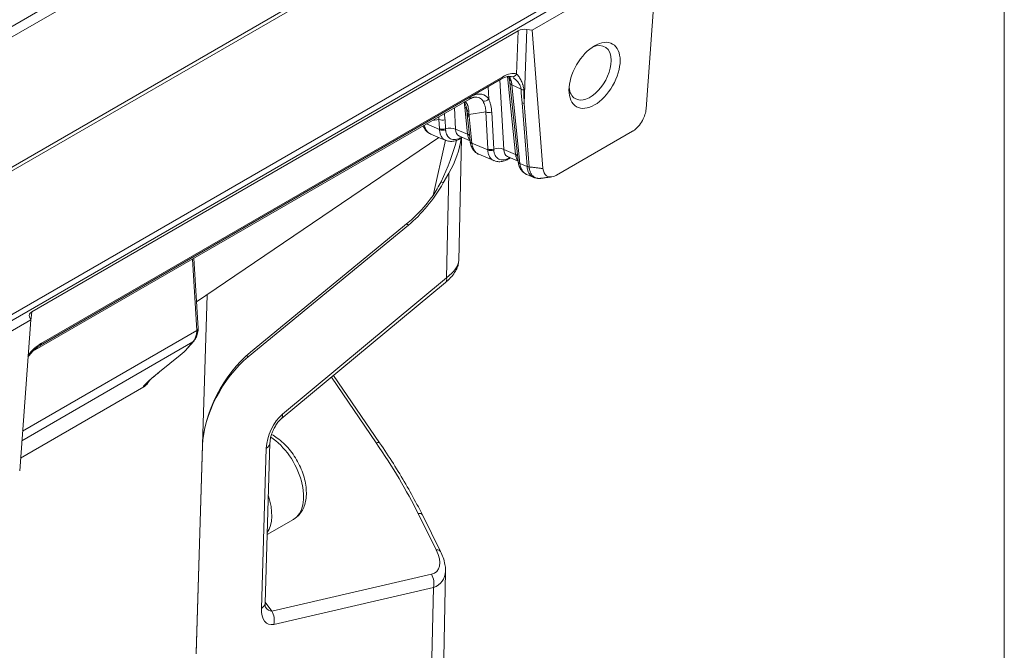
# Model space of a CAD drawing. Header units: millimetres. Extents: x 4 to 837, y 5 to 589.
# Tile 18 of 164: x 146 to 200, y 83 to 118. Entities that reach past the tile are written whole.
import ezdxf

# ---------------------------------------------------------------- set-up
doc = ezdxf.new("R2010")
doc.units = ezdxf.units.MM
doc.layers.add('1', color=7, linetype='Continuous', true_color=0xffffff)

msp = doc.modelspace()

# ---------------------------------------------------------------- linework, layer by layer
at = {"layer": '1', "color": 251, "linetype": 'Continuous', "lineweight": 18}
msp.add_line((200.102, 195.204), (200.102, 11.417), dxfattribs=at)
at = {"layer": '1', "color": 143, "linetype": 'Continuous', "lineweight": 13}
for p, q in [((132.149, 110.131), (181.989, 138.906)), ((182.304, 138.501), (132.464, 109.726)), ((130.03, 101.13), (188.95, 135.148)), ((188.991, 134.956), (130.066, 100.935)), ((173.127, 115.037), (173.216, 117.424)), ((173.697, 117.499), (173.544, 113.406)), ((146.849, 100.158), (172.358, 114.885)), ((172.205, 114.715), (172.415, 110.865)), ((173.072, 110.602), (172.626, 114.896)), ((172.861, 114.446), (173.312, 110.096)), ((173.374, 114.194), (172.861, 114.446)), ((171.585, 113.659), (171.548, 114.335)), ((173.706, 109.934), (173.427, 113.438)), ((173.544, 113.406), (173.822, 109.901)), ((169.684, 113.17), (169.749, 111.988)), ((170.415, 111.721), (170.262, 113.197)), ((171.415, 112.945), (170.491, 112.796)), ((171.527, 110.898), (171.415, 112.945)), ((171.748, 112.932), (171.86, 110.886)), ((168.137, 112.276), (168.863, 111.971)), ((168.832, 112.529), (168.473, 112.471)), ((168.86, 112.021), (168.832, 112.529)), ((169.166, 112.516), (169.193, 112.009)), ((170.503, 112.684), (170.655, 111.215)), ((169.749, 111.988), (170.416, 111.707)), ((170.655, 111.215), (171.529, 110.847)), ((172.415, 110.865), (173.073, 110.588)), ((173.312, 110.096), (173.706, 109.931)), ((146.304, 101.886), (146.235, 101.246))]:
    msp.add_line(p, q, dxfattribs=at)
at = {"layer": '1', "color": 143, "linetype": 'Continuous', "lineweight": 18}
for p, q in [((193.303, 129.511), (126.217, 90.779)), ((173.978, 117.456), (180.898, 121.451)), ((180.29, 113.104), (180.898, 121.451)), ((146.304, 101.886), (173.216, 117.424)), ((173.697, 117.499), (173.978, 117.456)), ((174.586, 109.811), (173.978, 117.456)), ((146.788, 100.04), (172.297, 114.767)), ((172.756, 114.568), (173.207, 110.218)), ((146.368, 99.708), (170.52, 113.652)), ((170.398, 112.806), (170.55, 111.337)), ((168.38, 111.718), (169.207, 111.37)), ((175.337, 109.45), (179.538, 111.876)), ((169.961, 111.594), (169.965, 111.593)), ((169.962, 111.594), (170.55, 111.347)), ((170.065, 111.492), (170.124, 111.526)), ((171.037, 110.599), (171.874, 110.247)), ((172.627, 110.47), (172.631, 110.47)), ((172.628, 110.471), (173.206, 110.228)), ((172.732, 110.369), (172.791, 110.403)), ((173.694, 109.48), (174.07, 109.321)), ((146.249, 101.447), (139.33, 97.452)), ((145.642, 93.1), (146.249, 101.447)), ((146.175, 101.609), (146.249, 101.447))]:
    msp.add_line(p, q, dxfattribs=at)
at = {"layer": '1', "color": 252, "linetype": 'Continuous', "lineweight": 18}
msp.add_line((126.218, 90.453), (193.02, 129.021), dxfattribs=at)
at = {"layer": '1', "color": 9, "linetype": 'Continuous', "lineweight": 18}
for p, q in [((155.421, 102.435), (168.827, 111.53)), ((169.925, 104.723), (170.072, 111.496)), ((169.07, 109.013), (169.379, 109.549)), ((158.404, 99.666), (167.123, 106.826)), ((158.285, 99.41), (167.142, 106.683)), ((155.509, 100.974), (155.275, 104.851)), ((160.101, 95.967), (169.185, 103.511)), ((156.012, 102.837), (155.757, 94.539)), ((154.945, 99.898), (155.265, 100.262)), ((153.383, 98.575), (154.522, 99.501)), ((154.513, 99.499), (154.522, 99.501)), ((153.374, 98.572), (153.383, 98.575)), ((165.55, 94.655), (163.006, 98.38)), ((145.693, 93.807), (152.502, 97.738)), ((155.401, 82.989), (155.757, 94.539)), ((155.403, 83.047), (155.756, 94.511)), ((159.212, 85.791), (159.484, 94.648)), ((168.918, 88.651), (167.912, 90.67)), ((169.092, 82.739), (169.196, 87.555))]:
    msp.add_line(p, q, dxfattribs=at)
at = {"layer": '1', "color": 9, "linetype": 'Continuous', "lineweight": 13}
for p, q in [((168.504, 108.33), (169.202, 111.372)), ((169.254, 103.772), (169.379, 109.549)), ((169.07, 109.013), (168.947, 109.084)), ((167.142, 106.683), (167.028, 106.748)), ((155.436, 100.864), (155.198, 104.806)), ((160.17, 96.227), (169.254, 103.772)), ((155.436, 100.864), (145.802, 95.302)), ((155.226, 100.231), (145.763, 94.768)), ((154.905, 99.866), (155.226, 100.231)), ((153.374, 98.572), (154.513, 99.499)), ((158.179, 99.471), (158.285, 99.41)), ((152.817, 98.095), (152.696, 97.904)), ((165.365, 94.646), (162.885, 98.279)), ((159.01, 85.498), (159.283, 94.355)), ((168.682, 88.731), (167.675, 90.75)), ((159.583, 85.347), (168.413, 87.382)), ((168.526, 86.651), (159.696, 84.616)), ((168.399, 80.792), (168.526, 86.651)), ((159.213, 85.844), (159.583, 85.347))]:
    msp.add_line(p, q, dxfattribs=at)
at = {"layer": '1', "color": 27, "linetype": 'Continuous', "lineweight": 18}
msp.add_line((159.328, 89.574), (160.782, 90.413), dxfattribs=at)
at = {"layer": '1', "color": 143, "linetype": 'Continuous', "lineweight": 18}
for centre, major_axis, ratio, start_param, end_param in [((173.57, 117.219), (-0.5, 0.001), 0.579251, 4.456623, 5.498626), ((177.19, 115.106), (-0.825, -1.429), 0.57735, 2.356194, 3.825871), ((177.19, 115.106), (-0.825, -1.429), 0.57735, 0, 2.356194), ((177.19, 115.106), (-0.825, -1.429), 0.57735, 5.598907, 6.283185), ((170.85, 111.361), (-0.298, -0.032), 0.617281, 0.005164, 0.801786), ((173.506, 110.242), (-0.298, -0.032), 0.617281, 0.004589, 0.801786), ((146.66, 101.682), (-0.502, 0.001), 0.575449, 5.501885, 6.543888)]:
    msp.add_ellipse(centre, major_axis=major_axis, ratio=ratio, start_param=start_param, end_param=end_param, dxfattribs=at)
msp.add_ellipse((177.438, 114.963), major_axis=(-1, -1.732), ratio=0.57735, dxfattribs=at)
at = {"layer": '1', "color": 143, "linetype": 'Continuous', "lineweight": 13}
for centre, major_axis, ratio, start_param, end_param in [((172.246, 113.47), (1.009, 1.505), 0.525189, 0.148976, 0.819099), ((172.93, 115.073), (-0.255, -0.158), 0.799078, 6.279767, 6.751968), ((172.916, 115.179), (-0.092, -0.285), 0.839282, 6.16163, 7.618303), ((172.147, 115.027), (0.15, -0.26), 0.57735, 6.283171, 6.987461), ((172.949, 115.038), (-0.271, -0.129), 0.819518, 0.018807, 0.555132), ((173.012, 114.853), (-0.292, -0.069), 0.746605, 0.021483, 0.715657), ((173.053, 114.605), (-0.298, -0.032), 0.614997, 0.01874, 0.802278), ((173.054, 114.599), (-0.298, -0.031), 0.61147, 0.000016, 0.80382), ((170.523, 112.029), (0.791, 1.853), 0.539316, 5.967465, 6.822928), ((173.739, 126.734), (0.042, 14.868), 0.041205, 2.574531, 2.677669), ((173.568, 114.347), (-0.299, -0.019), 0.635408, 0.829826, 1.37505), ((173.932, 126.887), (0.244, 15.009), 0.025693, 2.583699, 2.686838), ((170.387, 113.759), (-0.192, -0.23), 0.800234, 0.269258, 0.533226), ((169.482, 112.025), (0.699, 1.549), 0.522307, 6.102822, 6.153734), ((170.37, 113.912), (-0.15, 0.26), 0.57735, 3.141603, 3.875482), ((170.311, 112.158), (0.764, 1.559), 0.48819, 5.971839, 6.620975), ((171.373, 113.787), (0.244, 0.175), 0.804479, 3.820984, 5.041826), ((173.621, 113.591), (-0.299, -0.024), 0.625624, 0.818757, 1.261214), ((169.939, 112.942), (-0.497, -0.052), 0.61147, 3.516085, 3.945413), ((170.658, 113.139), (-0.296, -0.048), 0.686784, 0.012151, 0.828785), ((170.684, 112.949), (-0.298, -0.032), 0.608796, 0.014456, 0.801131), ((170.696, 112.837), (-0.298, -0.031), 0.61147, 0.001685, 0.80382), ((171.609, 113.098), (0.3, 0.016), 0.639355, 3.976072, 5.162472), ((169.026, 112.682), (-0.3, -0.016), 0.639355, 0.83448, 2.020879), ((169.054, 112.174), (0.3, 0.016), 0.639355, 3.976072, 5.162472), ((169.056, 112.124), (-0.3, -0.012), 0.647798, 0.84482, 2.033965), ((169.426, 111.733), (-0.499, -0.027), 0.639355, 3.976072, 5.162472), ((170.489, 112.458), (0.585, 0.831), 0.545909, 2.492711, 3.259804), ((170.093, 111.466), (-0.497, -0.052), 0.61147, 3.627322, 3.945413), ((170.094, 111.452), (-0.497, -0.052), 0.610953, 3.626836, 3.94489), ((169.875, 111.729), (0.147, -0.261), 0.569062, 0.013537, 0.478863), ((169.915, 111.752), (0.15, -0.26), 0.57735, 6.282703, 6.611224), ((170.849, 111.368), (-0.298, -0.031), 0.61147, 0.000016, 0.80382), ((170.851, 111.348), (-0.298, -0.035), 0.628221, 6.276092, 7.080303), ((171.72, 111.051), (0.3, 0.016), 0.639355, 3.976072, 5.162472), ((171.723, 111), (0.3, 0.012), 0.647798, 3.986413, 5.175558), ((172.093, 110.61), (0.499, 0.027), 0.639355, 0.83448, 2.020879), ((173.155, 111.334), (0.585, 0.831), 0.545909, 2.492711, 3.259804), ((172.749, 110.347), (0.497, 0.052), 0.61147, 0.485729, 0.80382), ((172.751, 110.333), (0.497, 0.052), 0.610953, 0.485244, 0.803297), ((172.542, 110.606), (-0.147, 0.261), 0.569062, 3.154814, 3.620456), ((172.582, 110.629), (-0.15, 0.26), 0.57735, 3.141091, 3.469631), ((173.506, 110.249), (-0.298, -0.031), 0.61147, 0.000016, 0.80382), ((173.508, 110.229), (-0.298, -0.035), 0.628221, 6.276092, 7.080303), ((173.899, 110.084), (-0.299, -0.019), 0.634213, 0.828439, 1.270817), ((146.754, 98.753), (1.004, 1.494), 0.532164, 0.826593, 1.430573), ((146.638, 100.3), (0.15, -0.26), 0.57735, 0.002895, 0.704276)]:
    msp.add_ellipse(centre, major_axis=major_axis, ratio=ratio, start_param=start_param, end_param=end_param, dxfattribs=at)
at = {"layer": '1', "color": 9, "linetype": 'Continuous', "lineweight": 18}
for centre, major_axis, ratio, start_param, end_param in [((166.219, 109.194), (3.131, 5.171), 0.40527, 4.932279, 5.373005), ((167.549, 110.466), (1.841, 2.975), 0.583551, 4.764757, 5.386612), ((166.652, 110.409), (2.6, 4.503), 0.537015, 4.101514, 4.71238), ((166.652, 110.409), (2.5, 4.33), 0.537015, 4.101514, 4.536522), ((154.407, 99.598), (0.625, 0.503), 0.179168, 4.737909, 5.479674), ((154.757, 100.063), (0.188, -0.165), 0.75364, 6.01804, 6.283207), ((158.828, 96.441), (2.25, 3.897), 0.537015, 0.959922, 2.356185), ((158.69, 96.328), (2.15, 3.724), 0.537015, 0.959922, 2.356185), ((166.718, 88.585), (-2.322, 1.555), 0.558048, 3.483957, 3.516936)]:
    msp.add_ellipse(centre, major_axis=major_axis, ratio=ratio, start_param=start_param, end_param=end_param, dxfattribs=at)
at = {"layer": '1', "color": 9, "linetype": 'Continuous', "lineweight": 13}
for centre, major_axis, ratio, start_param, end_param in [((167.409, 104.014), (2.491, 0.874), 0.408903, 5.393036, 6.130869), ((168.706, 104.088), (-0.479, 0.577), 0.478974, 3.141595, 3.798926), ((154.377, 101.434), (-0.661, 1.349), 0.617671, 3.396229, 3.974323), ((155.259, 100.959), (-0.25, -0.015), 0.576647, 2.32194, 3.141578), ((154.377, 101.434), (-0.782, 1.281), 0.560318, 3.918512, 3.948173), ((155.078, 100.427), (0.188, -0.165), 0.75364, 6.01804, 6.283588), ((154.198, 99.057), (1.718, 1.316), 0.059727, 2.024589, 3.261584), ((154.049, 99.253), (1.509, 1.449), 0.041988, 2.969983, 3.560752), ((160.306, 94.966), (0.65, 1.477), 0.535686, 0.820575, 2.216839), ((159.622, 96.544), (-0.479, 0.577), 0.478974, 3.141595, 3.798926), ((158.735, 94.671), (-0.75, 0.023), 0.597148, 2.409174, 3.135122), ((164.93, 94.232), (-0.619, -0.423), 0.21154, 3.141226, 3.800739), ((158.332, 94.7), (-10.212, 11.953), 0.353449, 4.097292, 4.414857), ((167.24, 90.336), (-0.671, -0.335), 0.366949, 3.141594, 3.840615), ((167.153, 88.999), (-1.574, 1.443), 0.495011, 2.813648, 4.05302), ((168.247, 88.316), (-0.671, -0.335), 0.366949, 3.141067, 3.840615), ((167.978, 86.967), (0.168, -0.731), 0.754962, 0.957771, 1.99152), ((166.718, 88.585), (-2.322, 1.555), 0.558048, 2.746124, 3.483957), ((158.462, 85.814), (-0.75, 0.023), 0.597148, 2.409174, 3.141602), ((159.487, 86.476), (-0.107, 1.128), 0.481715, 2.469671, 3.121313), ((160.035, 86.159), (0.661, 1.522), 0.515215, 2.228682, 3.505199), ((159.148, 84.932), (0.168, -0.731), 0.754962, 0.957771, 1.99152)]:
    msp.add_ellipse(centre, major_axis=major_axis, ratio=ratio, start_param=start_param, end_param=end_param, dxfattribs=at)
at = {"layer": '1', "color": 27, "linetype": 'Continuous', "lineweight": 13}
msp.add_ellipse((159.407, 92.795), major_axis=(1.375, -2.382), ratio=0.57735, start_param=0.000098, end_param=2.294344, dxfattribs=at)
at = {"layer": '1', "color": 27, "linetype": 'Continuous', "lineweight": 18}
msp.add_ellipse((157.639, 91.774), major_axis=(-1.375, 2.382), ratio=0.57735, start_param=3.41285, end_param=4.371428, dxfattribs=at)
at = {"layer": '1', "color": 143, "linetype": 'Continuous', "lineweight": 13}
for points, knots in [([(173.127, 115.037), (173.149, 115.017), (173.172, 114.992), (173.218, 114.939), (173.24, 114.909), (173.274, 114.861), (173.285, 114.844), (173.306, 114.81), (173.317, 114.793), (173.348, 114.739), (173.367, 114.702), (173.405, 114.624), (173.422, 114.585), (173.446, 114.523), (173.453, 114.502), (173.467, 114.46), (173.474, 114.439), (173.492, 114.375), (173.502, 114.331), (173.516, 114.244), (173.52, 114.201), (173.521, 114.157)], [0, 0, 0, 0, 0.125, 0.125, 0.25, 0.25, 0.3125, 0.3125, 0.375, 0.375, 0.5, 0.5, 0.625, 0.625, 0.6875, 0.6875, 0.75, 0.75, 0.875, 0.875, 1, 1, 1, 1]), ([(172.825, 114.658), (172.833, 114.627), (172.839, 114.594), (172.851, 114.525), (172.856, 114.489), (172.86, 114.451)], [0, 0, 0, 0, 0.5, 0.5, 1, 1, 1, 1]), ([(173.374, 114.194), (173.372, 114.235), (173.364, 114.276), (173.338, 114.356), (173.32, 114.396), (173.289, 114.454), (173.278, 114.473), (173.255, 114.51), (173.243, 114.528), (173.205, 114.581), (173.179, 114.614), (173.123, 114.677), (173.093, 114.707), (173.049, 114.748), (173.033, 114.761), (173.003, 114.786), (172.987, 114.798), (172.961, 114.818), (172.95, 114.825), (172.939, 114.833)], [0, 0, 0, 0, 0.157214, 0.157214, 0.314428, 0.314428, 0.393035, 0.393035, 0.471642, 0.471642, 0.628857, 0.628857, 0.786071, 0.786071, 0.864678, 0.864678, 0.943285, 0.943285, 1, 1, 1, 1]), ([(170.262, 113.197), (170.256, 113.249), (170.246, 113.345), (170.235, 113.441), (170.231, 113.485)], [0, 0, 0, 0, 0.538322, 1, 1, 1, 1]), ([(170.314, 113.483), (170.331, 113.467), (170.345, 113.451), (170.371, 113.416), (170.382, 113.398), (170.402, 113.359), (170.41, 113.339), (170.426, 113.298), (170.432, 113.277), (170.45, 113.211), (170.459, 113.164), (170.474, 113.065), (170.479, 113.013), (170.483, 112.957)], [0, 0, 0, 0, 0.125, 0.125, 0.25, 0.25, 0.375, 0.375, 0.5, 0.5, 0.75, 0.75, 1, 1, 1, 1]), ([(171.415, 112.945), (171.417, 113.002), (171.415, 113.058), (171.406, 113.139), (171.403, 113.166), (171.393, 113.218), (171.387, 113.243), (171.368, 113.317), (171.351, 113.364), (171.314, 113.451), (171.293, 113.492), (171.272, 113.528)], [0, 0, 0, 0, 0.25, 0.25, 0.375, 0.375, 0.5, 0.5, 0.75, 0.75, 1, 1, 1, 1]), ([(171.585, 113.659), (171.606, 113.607), (171.627, 113.552), (171.664, 113.438), (171.68, 113.379), (171.702, 113.287), (171.708, 113.256), (171.72, 113.193), (171.725, 113.161), (171.738, 113.065), (171.745, 112.999), (171.748, 112.932)], [0, 0, 0, 0, 0.25, 0.25, 0.5, 0.5, 0.625, 0.625, 0.75, 0.75, 1, 1, 1, 1]), ([(169.124, 112.848), (169.126, 112.835), (169.129, 112.822), (169.137, 112.777), (169.142, 112.745), (169.156, 112.649), (169.162, 112.583), (169.166, 112.516)], [0, 0, 0, 0, 0.123384, 0.123384, 0.415589, 0.415589, 1, 1, 1, 1]), ([(168.019, 112.207), (168.019, 112.205), (168.02, 112.203), (168.028, 112.169), (168.036, 112.138), (168.065, 112.05), (168.09, 111.997), (168.127, 111.936), (168.135, 111.924), (168.151, 111.901), (168.176, 111.868), (168.203, 111.838), (168.261, 111.784), (168.304, 111.755), (168.36, 111.727), (168.37, 111.722), (168.38, 111.718)], [0, 0, 0, 0, 0.009005, 0.009005, 0.14291, 0.14291, 0.410719, 0.410719, 0.477671, 0.477671, 0.544624, 0.678528, 0.678528, 0.946338, 0.946338, 1, 1, 1, 1]), ([(169.209, 111.369), (169.201, 111.372), (169.193, 111.376), (169.137, 111.403), (169.095, 111.433), (169.038, 111.488), (169.02, 111.508), (168.996, 111.541), (168.988, 111.553), (168.973, 111.577), (168.965, 111.589), (168.931, 111.652), (168.909, 111.708), (168.885, 111.801), (168.879, 111.833), (168.871, 111.883), (168.869, 111.9), (168.865, 111.935), (168.864, 111.953), (168.863, 111.971)], [0, 0, 0, 0, 0.041141, 0.041141, 0.280856, 0.280856, 0.400713, 0.400713, 0.460642, 0.460642, 0.520571, 0.520571, 0.760285, 0.760285, 0.880143, 0.880143, 0.940071, 0.940071, 1, 1, 1, 1]), ([(169.197, 111.955), (169.198, 111.94), (169.199, 111.925), (169.202, 111.896), (169.204, 111.882), (169.211, 111.84), (169.217, 111.813), (169.237, 111.737), (169.256, 111.69), (169.285, 111.637), (169.291, 111.627), (169.304, 111.607), (169.325, 111.578), (169.347, 111.553), (169.395, 111.507), (169.431, 111.482), (169.512, 111.443), (169.555, 111.43), (169.625, 111.42), (169.648, 111.419), (169.698, 111.419), (169.723, 111.42), (169.8, 111.43), (169.853, 111.442), (169.935, 111.47), (169.962, 111.481), (170.004, 111.5), (170.018, 111.507), (170.046, 111.521), (170.06, 111.528), (170.074, 111.536)], [0, 0, 0, 0, 0.03125, 0.03125, 0.0625, 0.0625, 0.125, 0.125, 0.25, 0.25, 0.28125, 0.28125, 0.3125, 0.375, 0.375, 0.5, 0.5, 0.625, 0.625, 0.6875, 0.6875, 0.75, 0.75, 0.875, 0.875, 0.9375, 0.9375, 0.96875, 0.96875, 1, 1, 1, 1]), ([(170.541, 111.387), (170.535, 111.394), (170.53, 111.4), (170.512, 111.422), (170.501, 111.438), (170.471, 111.49), (170.454, 111.528), (170.436, 111.591), (170.43, 111.613), (170.422, 111.659), (170.419, 111.682), (170.416, 111.707)], [0, 0, 0, 0, 0.08219, 0.08219, 0.265752, 0.265752, 0.632876, 0.632876, 0.816438, 0.816438, 1, 1, 1, 1]), ([(171.876, 110.246), (171.867, 110.249), (171.859, 110.253), (171.804, 110.28), (171.761, 110.31), (171.705, 110.365), (171.687, 110.385), (171.662, 110.418), (171.655, 110.43), (171.639, 110.453), (171.632, 110.466), (171.598, 110.529), (171.576, 110.585), (171.552, 110.678), (171.545, 110.71), (171.537, 110.76), (171.535, 110.777), (171.532, 110.812), (171.53, 110.83), (171.529, 110.847)], [0, 0, 0, 0, 0.041141, 0.041141, 0.280856, 0.280856, 0.400713, 0.400713, 0.460642, 0.460642, 0.520571, 0.520571, 0.760285, 0.760285, 0.880143, 0.880143, 0.940071, 0.940071, 1, 1, 1, 1]), ([(171.863, 110.832), (171.864, 110.817), (171.865, 110.802), (171.869, 110.773), (171.871, 110.759), (171.877, 110.717), (171.883, 110.69), (171.904, 110.613), (171.922, 110.567), (171.952, 110.514), (171.958, 110.504), (171.971, 110.484), (171.991, 110.455), (172.014, 110.43), (172.062, 110.384), (172.098, 110.358), (172.179, 110.32), (172.222, 110.307), (172.291, 110.297), (172.315, 110.296), (172.364, 110.295), (172.39, 110.297), (172.467, 110.306), (172.52, 110.319), (172.601, 110.347), (172.629, 110.358), (172.671, 110.377), (172.685, 110.383), (172.713, 110.397), (172.727, 110.405), (172.741, 110.413)], [0, 0, 0, 0, 0.03125, 0.03125, 0.0625, 0.0625, 0.125, 0.125, 0.25, 0.25, 0.28125, 0.28125, 0.3125, 0.375, 0.375, 0.5, 0.5, 0.625, 0.625, 0.6875, 0.6875, 0.75, 0.75, 0.875, 0.875, 0.9375, 0.9375, 0.96875, 0.96875, 1, 1, 1, 1]), ([(173.198, 110.268), (173.192, 110.275), (173.187, 110.281), (173.169, 110.303), (173.158, 110.319), (173.128, 110.371), (173.111, 110.409), (173.092, 110.472), (173.087, 110.494), (173.079, 110.54), (173.075, 110.563), (173.073, 110.588)], [0, 0, 0, 0, 0.08219, 0.08219, 0.265752, 0.265752, 0.632876, 0.632876, 0.816438, 0.816438, 1, 1, 1, 1]), ([(173.706, 109.934), (173.723, 109.926), (173.741, 109.919), (173.78, 109.908), (173.801, 109.904), (173.822, 109.901)], [0, 0, 0, 0, 0.5, 0.5, 1, 1, 1, 1]), ([(174.07, 109.321), (174.063, 109.324), (174.055, 109.328), (174.024, 109.343), (174.001, 109.356), (173.957, 109.387), (173.915, 109.421), (173.877, 109.462), (173.842, 109.507), (173.826, 109.532), (173.782, 109.609), (173.758, 109.666), (173.732, 109.759), (173.724, 109.791), (173.716, 109.842), (173.713, 109.86), (173.709, 109.895), (173.707, 109.913), (173.706, 109.931)], [0, 0, 0, 0, 0.037189, 0.037189, 0.15754, 0.15754, 0.277891, 0.398243, 0.398243, 0.518594, 0.518594, 0.759297, 0.759297, 0.879649, 0.879649, 0.939824, 0.939824, 1, 1, 1, 1])]:
    msp.add_open_spline(points, degree=3, knots=knots, dxfattribs=at)
at = {"layer": '1', "color": 143, "linetype": 'Continuous', "lineweight": 18}
for points, knots in [([(172.297, 114.767), (172.337, 114.79), (172.448, 114.848), (172.616, 114.904), (172.748, 114.911), (172.805, 114.901), (172.823, 114.894)], [0, 0, 0, 0, 0.168842, 0.485219, 0.798898, 1, 1, 1, 1]), ([(170.233, 113.489), (170.254, 113.462), (170.296, 113.379), (170.339, 113.234), (170.357, 113.118), (170.361, 113.088)], [0, 0, 0, 0, 0.37336, 0.84596, 1, 1, 1, 1]), ([(179.538, 111.876), (179.547, 111.881), (179.556, 111.886), (179.764, 112.015), (179.958, 112.229), (180.205, 112.679), (180.274, 112.904), (180.29, 113.104)], [0, 0, 0, 0, 0.02412, 0.02412, 0.555511, 0.555511, 1, 1, 1, 1]), ([(167.956, 112.172), (167.971, 112.132), (168.025, 112.021), (168.151, 111.858), (168.288, 111.745), (168.376, 111.722), (168.382, 111.72)], [0, 0, 0, 0, 0.196088, 0.569904, 0.971366, 1, 1, 1, 1]), ([(169.213, 111.377), (169.262, 111.353), (169.384, 111.309), (169.601, 111.312), (169.823, 111.366), (169.963, 111.438), (170.022, 111.475)], [0, 0, 0, 0, 0.196128, 0.479355, 0.777655, 1, 1, 1, 1]), ([(170.556, 111.315), (170.565, 111.22), (170.604, 111.048), (170.725, 110.829), (170.875, 110.678), (170.99, 110.625), (171.039, 110.609)], [0, 0, 0, 0, 0.29265, 0.566369, 0.830929, 1, 1, 1, 1]), ([(170.658, 111.19), (170.667, 111.121), (170.681, 111.056), (170.71, 110.967), (170.721, 110.939), (170.739, 110.898), (170.745, 110.885), (170.759, 110.859), (170.766, 110.846), (170.803, 110.784), (170.837, 110.741), (170.895, 110.686), (170.916, 110.67), (170.948, 110.647), (170.959, 110.64), (170.981, 110.626), (170.993, 110.62), (171.015, 110.609), (171.025, 110.604), (171.036, 110.599)], [0, 0, 0, 0, 0.23703, 0.23703, 0.355545, 0.355545, 0.414803, 0.414803, 0.47406, 0.47406, 0.71109, 0.71109, 0.829605, 0.829605, 0.888863, 0.888863, 0.94812, 0.94812, 1, 1, 1, 1]), ([(171.88, 110.253), (171.929, 110.229), (172.051, 110.186), (172.268, 110.188), (172.489, 110.242), (172.629, 110.314), (172.688, 110.352)], [0, 0, 0, 0, 0.196126, 0.479351, 0.777648, 1, 1, 1, 1]), ([(173.213, 110.196), (173.222, 110.1), (173.261, 109.929), (173.382, 109.71), (173.532, 109.559), (173.647, 109.506), (173.696, 109.49)], [0, 0, 0, 0, 0.29265, 0.566369, 0.830929, 1, 1, 1, 1]), ([(173.315, 110.07), (173.324, 110.001), (173.338, 109.937), (173.367, 109.848), (173.378, 109.82), (173.396, 109.779), (173.402, 109.766), (173.416, 109.74), (173.423, 109.727), (173.46, 109.665), (173.494, 109.622), (173.552, 109.567), (173.572, 109.55), (173.605, 109.528), (173.616, 109.521), (173.638, 109.507), (173.65, 109.501), (173.672, 109.49), (173.682, 109.485), (173.693, 109.48)], [0, 0, 0, 0, 0.23703, 0.23703, 0.355545, 0.355545, 0.414803, 0.414803, 0.47406, 0.47406, 0.71109, 0.71109, 0.829605, 0.829605, 0.888863, 0.888863, 0.94812, 0.94812, 1, 1, 1, 1]), ([(173.822, 109.897), (173.823, 109.879), (173.825, 109.862), (173.829, 109.828), (173.831, 109.811), (173.839, 109.762), (173.846, 109.731), (173.871, 109.64), (173.893, 109.585), (173.936, 109.511), (173.952, 109.487), (173.985, 109.444), (174.022, 109.403), (174.062, 109.37), (174.105, 109.341), (174.127, 109.328), (174.198, 109.294), (174.248, 109.279), (174.328, 109.268), (174.356, 109.266), (174.398, 109.266), (174.413, 109.267), (174.442, 109.269), (174.457, 109.27), (174.485, 109.274), (174.498, 109.276), (174.511, 109.278)], [0, 0, 0, 0, 0.04022, 0.04022, 0.080439, 0.080439, 0.160878, 0.160878, 0.321757, 0.321757, 0.402196, 0.402196, 0.482635, 0.563074, 0.563074, 0.643514, 0.643514, 0.804392, 0.804392, 0.884831, 0.884831, 0.925051, 0.925051, 0.96527, 0.96527, 1, 1, 1, 1]), ([(174.586, 109.811), (174.601, 109.629), (174.671, 109.485), (174.918, 109.319), (175.112, 109.329), (175.319, 109.44), (175.328, 109.445), (175.337, 109.45)], [0, 0, 0, 0, 0.444489, 0.444489, 0.97588, 0.97588, 1, 1, 1, 1]), ([(174.072, 109.325), (174.138, 109.297), (174.245, 109.269), (174.36, 109.259), (174.404, 109.261)], [0, 0, 0, 0, 0.617224, 1, 1, 1, 1]), ([(146.1, 99.406), (146.125, 99.439), (146.223, 99.563), (146.406, 99.759), (146.616, 99.932), (146.741, 100.013), (146.788, 100.04)], [0, 0, 0, 0, 0.121318, 0.460837, 0.79854, 1, 1, 1, 1])]:
    msp.add_open_spline(points, degree=3, knots=knots, dxfattribs=at)
for points, degree in [([(172.678, 114.902), (172.701, 114.874), (172.719, 114.778)], 2), ([(172.715, 114.806), (172.74, 114.708), (172.753, 114.569)], 2), ([(172.755, 114.573), (172.755, 114.567)], 1), ([(172.859, 114.879), (172.837, 114.89), (172.816, 114.899), (172.795, 114.905)], 3), ([(170.52, 113.652), (170.669, 113.737), (170.783, 113.753)], 2), ([(170.362, 113.091), (170.376, 113.009), (170.385, 112.914)], 2), ([(170.386, 112.916), (170.391, 112.859), (170.398, 112.806)], 2), ([(170.022, 111.468), (170.044, 111.48), (170.065, 111.492)], 2), ([(172.689, 110.345), (172.711, 110.357), (172.731, 110.369)], 2), ([(174.475, 109.272), (175.068, 109.353)], 1)]:
    msp.add_open_spline(points, degree=degree, dxfattribs=at)
at = {"layer": '1', "color": 143, "linetype": 'Continuous', "lineweight": 13}
for points, degree in [([(172.759, 114.84), (172.765, 114.83), (172.771, 114.82), (172.775, 114.811)], 3), ([(172.775, 114.811), (172.796, 114.765), (172.812, 114.715), (172.825, 114.658)], 3), ([(170.483, 112.957), (170.486, 112.906), (170.489, 112.852), (170.491, 112.796)], 3), ([(170.491, 112.796), (170.495, 112.759), (170.499, 112.721), (170.503, 112.684)], 3), ([(168.832, 112.529), (168.834, 112.579), (168.833, 112.628), (168.829, 112.676)], 3), ([(168.863, 111.971), (168.862, 111.988), (168.861, 112.004), (168.86, 112.021)], 3), ([(169.193, 112.009), (169.194, 111.991), (169.195, 111.973), (169.197, 111.955)], 3), ([(170.074, 111.536), (170.078, 111.538), (170.082, 111.54), (170.086, 111.542)], 3), ([(170.656, 111.207), (170.657, 111.201), (170.658, 111.195), (170.658, 111.19)], 3), ([(171.529, 110.847), (171.528, 110.864), (171.528, 110.881), (171.527, 110.898)], 3), ([(171.86, 110.886), (171.861, 110.868), (171.862, 110.85), (171.863, 110.832)], 3), ([(173.073, 110.588), (173.073, 110.592), (173.072, 110.597), (173.072, 110.602)], 3), ([(172.741, 110.413), (172.745, 110.415), (172.749, 110.417), (172.752, 110.419)], 3), ([(173.312, 110.096), (173.313, 110.093), (173.313, 110.091), (173.313, 110.088)], 3), ([(173.313, 110.088), (173.314, 110.082), (173.315, 110.076), (173.315, 110.07)], 3), ([(173.822, 109.902), (173.822, 109.9), (173.822, 109.898), (173.822, 109.897)], 3), ([(173.822, 109.901), (174.586, 109.811)], 1)]:
    msp.add_open_spline(points, degree=degree, dxfattribs=at)
at = {"layer": '1', "color": 143, "linetype": 'Continuous', "lineweight": 13, "extrusion": (-1.34969e-09, -1.5109e-10, -1)}
msp.add_open_spline([(172.86, 114.451), (172.86, 114.45), (172.86, 114.448), (172.861, 114.446)], degree=3, dxfattribs=at)
at = {"layer": '1', "color": 143, "linetype": 'Continuous', "lineweight": 13, "extrusion": (3.41495e-09, 3.56884e-10, 1)}
msp.add_open_spline([(170.416, 111.707), (170.416, 111.712), (170.415, 111.716), (170.415, 111.721)], degree=3, dxfattribs=at)
at = {"layer": '1', "color": 143, "linetype": 'Continuous', "lineweight": 13, "extrusion": (-1.11634e-09, -1.2587e-10, 1)}
msp.add_open_spline([(170.655, 111.215), (170.656, 111.213), (170.656, 111.21), (170.656, 111.207)], degree=3, dxfattribs=at)
at = {"layer": '1', "color": 143, "linetype": 'Continuous', "lineweight": 13, "extrusion": (-6.14601e-10, -4.36475e-11, -1)}
msp.add_open_spline([(173.706, 109.931), (173.705, 109.932), (173.705, 109.933), (173.705, 109.934)], degree=3, dxfattribs=at)
at = {"layer": '1', "color": 9, "linetype": 'Continuous', "lineweight": 18}
for points, knots in [([(168.947, 109.084), (168.883, 108.952), (168.814, 108.823), (168.667, 108.571), (168.588, 108.449), (168.504, 108.33)], [0, 0, 0, 0, 0.5, 0.5, 1, 1, 1, 1]), ([(169.185, 103.511), (169.237, 103.555), (169.389, 103.688), (169.602, 103.913), (169.783, 104.181), (169.895, 104.45), (169.921, 104.63), (169.925, 104.72)], [0, 0, 0, 0, 0.126792, 0.38396, 0.623747, 0.819529, 1, 1, 1, 1]), ([(155.265, 100.262), (155.3, 100.302), (155.382, 100.414), (155.475, 100.636), (155.506, 100.827), (155.512, 100.932)], [0, 0, 0, 0, 0.229653, 0.603958, 1, 1, 1, 1]), ([(155.511, 100.922), (155.511, 100.914), (155.509, 100.906), (155.505, 100.894), (155.503, 100.89), (155.498, 100.881), (155.492, 100.873), (155.485, 100.865), (155.478, 100.857), (155.473, 100.853), (155.464, 100.845), (155.457, 100.84), (155.449, 100.835), (155.443, 100.831), (155.441, 100.83), (155.438, 100.828)], [0, 0, 0, 0, 0.219461, 0.219461, 0.349551, 0.349551, 0.479641, 0.609731, 0.609731, 0.73982, 0.73982, 0.86991, 0.934955, 0.934955, 1, 1, 1, 1]), ([(152.551, 97.836), (152.551, 97.836), (152.551, 97.836), (152.554, 97.84), (152.57, 97.858), (152.612, 97.904), (152.713, 98.003), (152.906, 98.176), (153.142, 98.377), (153.313, 98.518), (153.383, 98.575)], [0, 0, 0, 0, 0.002394, 0.026157, 0.06206, 0.125152, 0.249734, 0.472227, 0.788953, 1, 1, 1, 1]), ([(152.696, 97.904), (152.688, 97.896), (152.68, 97.888), (152.664, 97.872), (152.656, 97.864), (152.633, 97.841), (152.616, 97.826), (152.568, 97.783), (152.535, 97.757), (152.502, 97.738)], [0, 0, 0, 0, 0.125, 0.125, 0.25, 0.25, 0.5, 0.5, 1, 1, 1, 1]), ([(159.484, 94.648), (159.485, 94.683), (159.493, 94.789), (159.531, 94.995), (159.617, 95.257), (159.739, 95.515), (159.883, 95.74), (160.012, 95.887), (160.079, 95.949), (160.101, 95.967)], [0, 0, 0, 0, 0.097246, 0.277869, 0.458081, 0.629694, 0.787486, 0.930323, 1, 1, 1, 1]), ([(167.912, 90.67), (167.816, 90.863), (167.526, 91.428), (167.001, 92.374), (166.311, 93.512), (165.811, 94.272), (165.55, 94.655)], [0, 0, 0, 0, 0.142765, 0.420238, 0.706409, 1, 1, 1, 1]), ([(169.192, 87.634), (169.191, 87.734), (169.171, 87.957), (169.076, 88.299), (168.976, 88.536), (168.918, 88.651)], [0, 0, 0, 0, 0.289133, 0.652933, 1, 1, 1, 1]), ([(159.242, 85.548), (159.243, 85.547), (159.229, 85.568), (159.213, 85.657), (159.211, 85.747), (159.212, 85.791)], [0, 0, 0, 0, 0.314772, 0.702019, 1, 1, 1, 1])]:
    msp.add_open_spline(points, degree=3, knots=knots, dxfattribs=at)
msp.add_open_spline([(155.511, 100.923), (155.511, 100.948), (155.509, 100.974)], degree=2, dxfattribs=at)
at = {"layer": '1', "color": 27, "linetype": 'Continuous', "lineweight": 18}
msp.add_open_spline([(160.767, 90.413), (160.843, 90.453), (161.002, 90.557), (161.202, 90.785), (161.361, 91.075), (161.463, 91.412), (161.507, 91.791), (161.488, 92.206), (161.407, 92.641), (161.267, 93.082), (161.073, 93.514), (160.832, 93.925), (160.55, 94.305), (160.234, 94.642), (159.906, 94.914), (159.681, 95.054), (159.574, 95.11)], degree=3, knots=[0, 0, 0, 0, 0.053095, 0.119239, 0.186019, 0.255381, 0.327987, 0.402993, 0.478872, 0.554576, 0.630001, 0.705315, 0.780771, 0.856577, 0.933038, 1, 1, 1, 1], dxfattribs=at)

doc.saveas('drawing.dxf')
